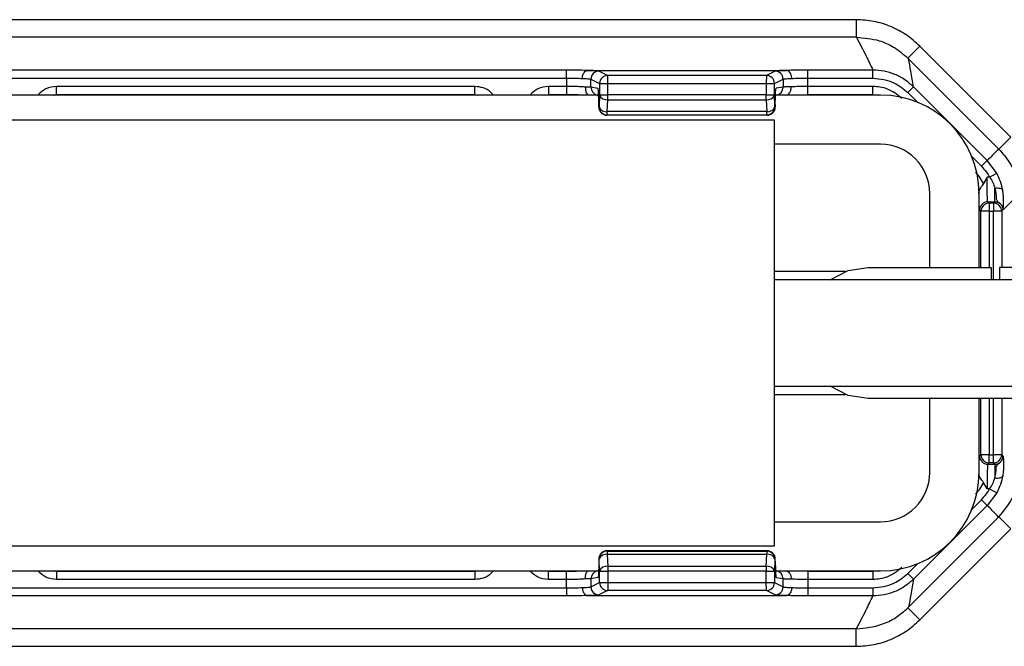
# Model space of a CAD drawing. Header units: millimetres. Extents: x -724 to 2929, y 427 to 799.
# Tile 11 of 50: x -85 to -25, y 427 to 466. Entities that reach past the tile are written whole.
import ezdxf

# ---------------------------------------------------------------- set-up
doc = ezdxf.new("R2010")
doc.units = ezdxf.units.MM

# ---------------------------------------------------------------- blocks, each defined once
blk = doc.blocks.new('Drawing View3')
at = {"color": 7, "linetype": 'Continuous', "lineweight": 25}
for p, q in [((437.457, 22.345), (335.443, 22.345)), ((437.457, 22.345), (437.457, 21.28)), ((437.457, 21.28), (335.443, 21.28)), ((441.345, 20.733), (440.615, 20.004)), ((441.345, 20.733), (446.886, 15.193)), ((440.615, 20.004), (440.657, 19.962)), ((446.147, 14.472), (440.657, 19.962)), ((419.788, 19.276), (353.112, 19.276)), ((419.788, 18.787), (419.788, 19.276)), ((421.081, 19.252), (433.209, 19.252)), ((422.304, 18.951), (421.775, 19.215)), ((432.515, 19.215), (431.986, 18.951)), ((434.502, 18.787), (434.502, 19.276)), ((438.477, 19.276), (434.502, 19.276)), ((438.477, 18.787), (438.477, 19.276)), ((353.112, 18.787), (419.788, 18.787)), ((419.788, 18.787), (419.788, 18.277)), ((421.286, 18.228), (421.286, 18.725)), ((421.286, 18.725), (421.815, 18.461)), ((431.986, 18.951), (422.304, 18.951)), ((432.475, 18.461), (433.004, 18.725)), ((433.004, 18.725), (433.004, 18.238)), ((434.502, 18.277), (434.502, 18.787)), ((434.502, 18.787), (438.477, 18.787)), ((414.21, 18.277), (388.69, 18.277)), ((388.69, 17.777), (388.69, 18.277)), ((414.21, 17.777), (414.21, 18.277)), ((419.788, 18.277), (418.69, 18.277)), ((418.69, 18.277), (418.69, 17.777)), ((419.788, 18.277), (419.788, 17.777)), ((421.711, 18.157), (421.286, 18.228)), ((421.816, 18.451), (421.816, 17.765)), ((421.816, 18.451), (422.305, 18.451)), ((422.305, 17.765), (422.305, 18.451)), ((422.305, 18.451), (431.976, 18.451)), ((431.976, 18.451), (431.976, 17.765)), ((432.475, 17.765), (432.475, 18.461)), ((433.004, 18.238), (432.579, 18.167)), ((438.477, 18.277), (434.502, 18.277)), ((434.502, 17.777), (434.502, 18.277)), ((438.477, 17.777), (438.477, 18.277)), ((440.606, 17.905), (440.953, 18.251)), ((445.438, 13.766), (440.953, 18.251)), ((421.828, 17.75), (351.149, 17.75)), ((388.525, 17.75), (388.69, 17.783)), ((388.552, 17.75), (388.69, 17.778)), ((388.69, 17.777), (414.21, 17.777)), ((414.21, 17.783), (414.402, 17.744)), ((414.21, 17.778), (414.348, 17.75)), ((418.525, 17.75), (418.69, 17.783)), ((418.69, 17.777), (419.788, 17.777)), ((421.816, 17.759), (421.787, 17.031)), ((421.816, 17.765), (422.305, 17.765)), ((422.277, 16.74), (422.305, 17.467)), ((431.976, 17.765), (422.305, 17.765)), ((422.305, 17.467), (431.976, 17.467)), ((431.976, 17.467), (431.976, 17.765)), ((431.976, 17.765), (432.475, 17.765)), ((431.976, 17.467), (432.004, 16.74)), ((432.503, 17.037), (432.475, 17.765)), ((438.95, 17.75), (432.539, 17.75)), ((434.502, 17.777), (438.477, 17.777)), ((438.477, 17.783), (438.813, 17.75)), ((440.606, 17.905), (441.198, 17.313)), ((421.762, 17.167), (421.762, 17.025)), ((421.762, 17.025), (421.762, 17.167)), ((421.762, 17.167), (421.762, 17.167)), ((421.762, 17.025), (421.762, 17.025)), ((421.787, 17.027), (421.763, 17.015)), ((432.527, 17.025), (432.503, 17.037)), ((432.527, 17.167), (432.527, 17.025)), ((432.528, 17.167), (432.527, 17.167)), ((432.528, 17.025), (432.527, 17.025)), ((432.528, 17.167), (432.528, 17.025)), ((340.45, 16.25), (432.45, 16.25)), ((422.252, 16.525), (422.276, 16.537)), ((432.028, 16.525), (422.252, 16.525)), ((432.028, 16.525), (422.252, 16.525)), ((422.276, 16.537), (432.004, 16.537)), ((432.004, 16.74), (422.277, 16.74)), ((432.004, 16.537), (432.004, 16.74)), ((432.004, 16.537), (432.028, 16.525)), ((432.028, 16.525), (432.028, 16.525)), ((432.45, 16.25), (432.45, -9.75)), ((446.886, 15.193), (446.156, 14.463)), ((438.95, 14.75), (432.45, 14.75)), ((444.513, 13.998), (445.092, 13.419)), ((445.092, 13.419), (445.438, 13.766)), ((446.026, 12.984), (445.438, 13.766)), ((445.437, 12.747), (445.223, 12.361)), ((445.597, 12.747), (445.437, 12.747)), ((445.597, 12.747), (446.026, 12.984)), ((445.912, 11.248), (445.912, 12.081)), ((441.95, 7.25), (441.95, 11.75)), ((444.941, 11.75), (444.943, 11.844)), ((444.95, 7.25), (444.95, 11.75)), ((445.568, 11.168), (445.488, 11.248)), ((445.488, 11.248), (445.912, 11.248)), ((445.568, 11.168), (445.568, 10.668)), ((445.833, 11.168), (445.568, 11.168)), ((445.912, 11.248), (445.833, 11.168)), ((445.833, 11.168), (445.833, 10.668)), ((446.962, 11.298), (446.451, 10.786)), ((444.988, 10.748), (445.068, 10.668)), ((445.568, 10.668), (445.068, 10.668)), ((445.068, 7.25), (445.068, 10.668)), ((445.568, 10.668), (445.833, 10.668)), ((445.568, 10.668), (445.568, 7.25)), ((446.332, 10.668), (445.833, 10.668)), ((445.833, 6.5), (445.833, 10.668)), ((446.332, 10.668), (446.412, 10.748)), ((446.332, 10.668), (446.332, 7.25)), ((446.412, 10.748), (446.451, 10.786)), ((438.2, 7.25), (445.7, 7.25)), ((445.7, 7.25), (445.7, 6.5)), ((446.2, 7.25), (446.2, 6.5)), ((450.2, 7.25), (446.2, 7.25)), ((436.808, 7), (432.45, 7)), ((467.95, 6.5), (432.45, 6.5)), ((432.45, 0), (467.95, 0)), ((432.45, -0.5), (436.808, -0.5)), ((450.2, -0.75), (438.2, -0.75)), ((441.95, -5.25), (441.95, -0.75)), ((444.95, -5.25), (444.95, -0.75)), ((445.068, -4.168), (445.068, -0.75)), ((445.568, -0.75), (445.568, -4.168)), ((445.833, -4.168), (445.833, -0.75)), ((446.332, -0.75), (446.332, -4.168)), ((444.988, -4.248), (445.068, -4.168)), ((445.568, -4.168), (445.068, -4.168)), ((445.568, -4.668), (445.568, -4.168)), ((445.568, -4.168), (445.833, -4.168)), ((445.833, -4.668), (445.833, -4.168)), ((446.332, -4.168), (445.833, -4.168)), ((446.332, -4.168), (446.412, -4.248)), ((445.568, -4.668), (445.488, -4.748)), ((445.488, -4.748), (445.912, -4.748)), ((445.833, -4.668), (445.568, -4.668)), ((445.912, -4.748), (445.833, -4.668)), ((445.912, -4.748), (445.912, -5.581)), ((446.412, -4.248), (446.451, -4.286)), ((445.437, -6.247), (445.223, -5.861)), ((445.597, -6.247), (445.437, -6.247)), ((446.026, -6.484), (445.438, -7.266)), ((445.597, -6.247), (446.026, -6.484)), ((444.513, -7.498), (445.092, -6.919)), ((445.092, -6.919), (445.438, -7.266)), ((445.438, -7.266), (440.953, -11.751)), ((432.45, -8.25), (438.95, -8.25)), ((446.147, -7.972), (440.657, -13.462)), ((446.886, -8.693), (446.156, -7.963)), ((441.345, -14.233), (446.886, -8.693)), ((432.45, -9.75), (340.45, -9.75)), ((422.252, -10.025), (422.276, -10.037)), ((432.028, -10.025), (422.252, -10.025)), ((432.028, -10.025), (422.252, -10.025)), ((422.276, -10.037), (432.004, -10.037)), ((432.004, -10.037), (432.028, -10.025)), ((432.004, -10.037), (432.004, -10.24)), ((432.028, -10.025), (432.028, -10.025)), ((421.762, -10.525), (421.762, -10.667)), ((421.762, -10.525), (421.762, -10.667)), ((421.762, -10.525), (421.762, -10.525)), ((421.762, -10.667), (421.762, -10.667)), ((421.787, -10.527), (421.763, -10.515)), ((421.816, -11.259), (421.787, -10.531)), ((422.277, -10.24), (422.305, -10.967)), ((432.004, -10.24), (422.277, -10.24)), ((431.976, -10.967), (432.004, -10.24)), ((432.503, -10.537), (432.475, -11.265)), ((432.527, -10.525), (432.503, -10.537)), ((432.527, -10.667), (432.527, -10.525)), ((432.528, -10.525), (432.527, -10.525)), ((432.528, -10.667), (432.527, -10.667)), ((432.528, -10.667), (432.528, -10.525)), ((351.072, -11.25), (421.751, -11.25)), ((388.69, -11.283), (388.525, -11.25)), ((388.552, -11.25), (388.69, -11.278)), ((414.21, -11.277), (388.69, -11.277)), ((388.69, -11.277), (388.69, -11.777)), ((414.375, -11.25), (414.21, -11.283)), ((414.21, -11.278), (414.348, -11.25)), ((414.21, -11.277), (414.21, -11.777)), ((418.69, -11.283), (418.525, -11.25)), ((419.788, -11.277), (418.69, -11.277)), ((418.69, -11.777), (418.69, -11.277)), ((419.788, -11.777), (419.788, -11.277)), ((421.816, -11.951), (421.816, -11.265)), ((421.816, -11.265), (422.305, -11.265)), ((422.305, -10.967), (431.976, -10.967)), ((422.305, -11.265), (422.305, -11.951)), ((431.976, -11.265), (422.305, -11.265)), ((431.976, -10.967), (431.976, -11.265)), ((431.976, -11.951), (431.976, -11.265)), ((431.976, -11.265), (432.475, -11.265)), ((432.462, -11.25), (438.95, -11.25)), ((432.475, -11.265), (432.475, -11.961)), ((438.477, -11.277), (434.502, -11.277)), ((434.502, -11.277), (434.502, -11.777)), ((438.813, -11.25), (438.477, -11.283)), ((438.477, -11.277), (438.477, -11.777)), ((440.606, -11.405), (441.198, -10.813)), ((440.606, -11.405), (440.953, -11.751)), ((414.21, -11.777), (388.69, -11.777)), ((419.788, -11.777), (418.69, -11.777)), ((419.788, -12.287), (419.788, -11.777)), ((421.711, -11.657), (421.286, -11.728)), ((421.286, -11.728), (421.286, -12.225)), ((421.286, -12.225), (421.815, -11.961)), ((421.816, -11.951), (422.305, -11.951)), ((422.305, -11.951), (431.976, -11.951)), ((432.475, -11.961), (433.004, -12.225)), ((433.004, -11.738), (432.579, -11.667)), ((433.004, -12.225), (433.004, -11.738)), ((434.502, -11.777), (434.502, -12.287)), ((438.477, -11.777), (434.502, -11.777)), ((353.112, -12.287), (419.788, -12.287)), ((419.788, -12.287), (419.788, -12.776)), ((422.304, -12.451), (421.775, -12.715)), ((431.986, -12.451), (422.304, -12.451)), ((432.515, -12.715), (431.986, -12.451)), ((434.502, -12.287), (434.502, -12.776)), ((434.502, -12.287), (438.477, -12.287)), ((438.477, -12.287), (438.477, -12.776)), ((419.788, -12.776), (353.112, -12.776)), ((421.081, -12.752), (433.209, -12.752)), ((438.477, -12.776), (434.502, -12.776)), ((440.615, -13.504), (440.657, -13.462)), ((441.345, -14.233), (440.615, -13.504)), ((437.457, -14.78), (335.443, -14.78)), ((437.457, -15.845), (437.457, -14.78)), ((335.443, -15.845), (437.457, -15.845))]:
    blk.add_line(p, q, dxfattribs=at)
at = {"color": 7, "linetype": 'Continuous', "lineweight": 25, "flags": 128}
for points in [[(445.912, 12.081), (446, 12.09), (446.085, 12.092), (446.164, 12.086), (446.235, 12.072), (446.295, 12.052), (446.343, 12.025), (446.376, 11.993), (446.393, 11.957)], [(435.868, 6.5), (436.964, 7.054), (438.2, 7.25)], [(438.2, -0.75), (436.964, -0.554), (435.868, 0)], [(445.912, -5.581), (446, -5.59), (446.085, -5.592), (446.164, -5.586), (446.235, -5.572), (446.295, -5.552), (446.343, -5.525), (446.376, -5.493), (446.393, -5.457)]]:
    blk.add_lwpolyline(points, dxfattribs=at)
at = {"color": 7, "linetype": 'Continuous', "lineweight": 25}
for centre, radius, start, end in [((421.776, 18.725), 0.49, 90.12137, 179.93757), ((432.514, 18.725), 0.49, 0.06243, 89.87863), ((422.306, 18.46), 0.49, 90.12137, 179.93757), ((431.984, 18.46), 0.49, 0.06243, 89.87863), ((431.984, 18.459), 0.491, 0.1836, 89.8164), ((421.775, 18.227), 0.49, 179.94576, 257.1648), ((432.505, 18.237), 0.499, 282.69402, 0.06361), ((422.243, 17.919), 0.457, 200.59392, 277.80251), ((432.039, 17.928), 0.466, 262.19749, 339.40608), ((438.95, 11.75), 6, 0, 90), ((422.253, 17.016), 0.49, 180.06243, 269.87863), ((422.215, 17.192), 0.457, 200.59392, 277.80251), ((422.277, 17.028), 0.49, 180.06243, 269.87863), ((432.067, 17.201), 0.466, 262.19749, 339.40608), ((432.003, 17.038), 0.5, 270.12137, 359.93757), ((432.028, 17.025), 0.5, 270, 0), ((432.027, 17.026), 0.5, 270.12137, 359.93757), ((438.95, 11.75), 3, 0, 90), ((445.488, 10.748), 0.5, 90.04597, 179.95403), ((445.568, 10.668), 0.5, 90.04597, 179.95403), ((445.832, 10.668), 0.5, 0.04597, 89.95403), ((445.568, -4.168), 0.5, 180.04597, 269.95403), ((445.832, -4.168), 0.5, 270.04597, 359.95403), ((445.488, -4.248), 0.5, 180.04597, 269.95403), ((438.95, -5.25), 3, 270, 0), ((438.95, -5.25), 6, 270, 0), ((422.253, -10.516), 0.49, 90.12137, 179.93757), ((422.277, -10.528), 0.49, 90.12137, 179.93757), ((432.003, -10.538), 0.5, 0.06243, 89.87863), ((432.028, -10.525), 0.5, 0, 90), ((432.027, -10.526), 0.5, 0.06243, 89.87863), ((422.215, -10.692), 0.457, 82.19749, 159.40608), ((432.067, -10.701), 0.466, 20.59392, 97.80251), ((421.775, -11.727), 0.49, 102.8352, 180.05424), ((422.243, -11.419), 0.457, 82.19749, 159.40608), ((432.039, -11.428), 0.466, 20.59392, 97.80251), ((432.505, -11.737), 0.499, 359.93639, 77.30598), ((422.306, -11.96), 0.49, 180.06243, 269.87863), ((431.984, -11.959), 0.491, 270.1836, 359.8164), ((431.984, -11.96), 0.49, 270.12137, 359.93757), ((421.776, -12.225), 0.49, 180.06243, 269.87863), ((432.514, -12.225), 0.49, 270.12137, 359.93757)]:
    blk.add_arc(centre, radius, start, end, dxfattribs=at)
for points, knots in [([(441.345, 20.733), (441.077, 20.973), (440.539, 21.453), (439.576, 21.953), (438.539, 22.283), (437.819, 22.324), (437.457, 22.345)], [0, 0, 0, 0, 0.249397, 0.499578, 0.748601, 1, 1, 1, 1]), ([(437.476, 21.28), (437.473, 21.28), (437.466, 21.28), (437.459, 21.28), (437.457, 21.28)], [0, 0, 0, 0, 0.559994, 1, 1, 1, 1]), ([(437.476, 21.28), (437.672, 20.906), (438.02, 20.238), (438.337, 19.57), (438.477, 19.276)], [0, 0, 0, 0, 0.560004, 1, 1, 1, 1]), ([(437.476, 21.28), (437.945, 21.238), (438.732, 21.167), (439.803, 20.688), (440.331, 20.243), (440.615, 20.004)], [0, 0, 0, 0, 0.4049006, 0.6789211, 1, 1, 1, 1]), ([(440.953, 18.251), (440.899, 18.569), (440.804, 19.136), (440.702, 19.71), (440.657, 19.962)], [0, 0, 0, 0, 0.5600014, 1, 1, 1, 1]), ([(421.07, 19.252), (420.851, 19.26), (420.462, 19.274), (419.994, 19.276), (419.788, 19.276)], [0, 0, 0, 0, 0.560071, 1, 1, 1, 1]), ([(420.756, 18.762), (420.759, 18.797), (420.763, 18.867), (420.787, 18.968), (420.823, 19.058), (420.882, 19.153), (420.966, 19.231), (421.037, 19.245), (421.07, 19.252)], [0, 0, 0, 0, 0.1395414, 0.2812288, 0.4213499, 0.5563761, 0.7994855, 1, 1, 1, 1]), ([(421.081, 19.252), (421.078, 19.252), (421.075, 19.252), (421.072, 19.252), (421.07, 19.252), (421.07, 19.252)], [0, 0, 0, 0, 0.5592574, 0.7787404, 1, 1, 1, 1]), ([(421.775, 19.215), (421.722, 19.223), (421.628, 19.237), (421.248, 19.248), (421.081, 19.252)], [0, 0, 0, 0, 0.560027, 1, 1, 1, 1]), ([(433.209, 19.252), (433.001, 19.246), (432.629, 19.236), (432.55, 19.221), (432.515, 19.215)], [0, 0, 0, 0, 0.5599746, 1, 1, 1, 1]), ([(433.22, 19.252), (433.219, 19.252), (433.218, 19.252), (433.214, 19.252), (433.211, 19.252), (433.209, 19.252)], [0, 0, 0, 0, 0.279345, 0.5593131, 1, 1, 1, 1]), ([(434.502, 19.276), (434.239, 19.275), (433.77, 19.272), (433.388, 19.258), (433.22, 19.252)], [0, 0, 0, 0, 0.559922, 1, 1, 1, 1]), ([(433.534, 18.762), (433.531, 18.797), (433.527, 18.868), (433.503, 18.968), (433.467, 19.058), (433.408, 19.153), (433.324, 19.231), (433.252, 19.245), (433.22, 19.252)], [0, 0, 0, 0, 0.1398372, 0.2818093, 0.4221533, 0.5572961, 0.800225, 1, 1, 1, 1]), ([(440.953, 18.251), (440.781, 18.404), (440.438, 18.71), (439.824, 19.028), (439.165, 19.237), (438.707, 19.263), (438.477, 19.276)], [0, 0, 0, 0, 0.250771, 0.499923, 0.749565, 1, 1, 1, 1]), ([(419.788, 18.787), (419.961, 18.786), (420.315, 18.784), (420.607, 18.77), (420.756, 18.762)], [0, 0, 0, 0, 0.489175, 1, 1, 1, 1]), ([(420.756, 18.762), (420.879, 18.758), (421.078, 18.751), (421.241, 18.737), (421.27, 18.73), (421.286, 18.725)], [0, 0, 0, 0, 0.429917, 0.697669, 1, 1, 1, 1]), ([(431.986, 18.95), (431.985, 18.943), (431.985, 18.928), (431.983, 18.852), (431.981, 18.761), (431.98, 18.672), (431.978, 18.567), (431.976, 18.49), (431.976, 18.451)], [0, 0, 0, 0, 0.19781, 0.429961, 0.559488, 0.697674, 0.844514, 1, 1, 1, 1]), ([(431.986, 18.951), (431.986, 18.951), (431.986, 18.95), (431.986, 18.95), (431.986, 18.95)], [0, 0, 0, 0, 0.56, 1, 1, 1, 1]), ([(433.004, 18.725), (433.02, 18.73), (433.049, 18.737), (433.212, 18.751), (433.411, 18.758), (433.534, 18.762)], [0, 0, 0, 0, 0.302331, 0.570083, 1, 1, 1, 1]), ([(433.534, 18.762), (433.683, 18.77), (433.975, 18.784), (434.329, 18.786), (434.502, 18.787)], [0, 0, 0, 0, 0.510825, 1, 1, 1, 1]), ([(438.477, 18.787), (438.924, 18.735), (439.722, 18.642), (440.336, 18.13), (440.606, 17.905)], [0, 0, 0, 0, 0.558912, 1, 1, 1, 1]), ([(388.69, 18.277), (388.467, 18.251), (388.03, 18.201), (387.713, 17.898), (387.557, 17.75)], [0, 0, 0, 0, 0.511053, 1, 1, 1, 1]), ([(415.307, 17.75), (415.263, 17.813), (415.12, 18.019), (414.723, 18.219), (414.381, 18.258), (414.21, 18.277)], [0, 0, 0, 0, 0.182008, 0.590038, 1, 1, 1, 1]), ([(418.69, 18.277), (418.467, 18.251), (418.03, 18.201), (417.713, 17.898), (417.558, 17.75)], [0, 0, 0, 0, 0.512053, 1, 1, 1, 1]), ([(420.956, 18.238), (420.876, 18.244), (420.719, 18.256), (420.422, 18.268), (420.109, 18.275), (419.893, 18.276), (419.788, 18.277)], [0, 0, 0, 0, 0.263642, 0.518162, 0.7636, 1, 1, 1, 1]), ([(420.956, 18.238), (420.952, 18.202), (420.944, 18.13), (420.954, 18.026), (420.977, 17.934), (421.018, 17.839), (421.068, 17.774), (421.088, 17.766), (421.093, 17.764)], [0, 0, 0, 0, 0.155151, 0.313518, 0.471154, 0.62438, 0.906228, 1, 1, 1, 1]), ([(421.762, 17.167), (421.761, 17.307), (421.759, 17.597), (421.746, 17.928), (421.728, 18.122), (421.716, 18.146), (421.711, 18.157)], [0, 0, 0, 0, 0.270204, 0.562182, 0.789489, 1, 1, 1, 1]), ([(421.815, 18.461), (421.815, 18.461), (421.815, 18.46), (421.816, 18.457), (421.816, 18.454), (421.816, 18.452), (421.816, 18.451)], [0, 0, 0, 0, 0.270759, 0.562561, 0.789542, 1, 1, 1, 1]), ([(431.976, 18.451), (432.015, 18.452), (432.088, 18.453), (432.208, 18.455), (432.335, 18.458), (432.445, 18.46), (432.465, 18.461), (432.475, 18.461)], [0, 0, 0, 0, 0.15539, 0.290783, 0.500796, 0.757678, 1, 1, 1, 1]), ([(432.527, 17.167), (432.528, 17.308), (432.53, 17.601), (432.544, 17.936), (432.562, 18.132), (432.573, 18.156), (432.579, 18.167)], [0, 0, 0, 0, 0.270204, 0.562182, 0.789489, 1, 1, 1, 1]), ([(433.497, 18.25), (433.383, 18.248), (433.198, 18.246), (433.046, 18.242), (433.019, 18.239), (433.004, 18.238)], [0, 0, 0, 0, 0.43002, 0.69773, 1, 1, 1, 1]), ([(433.168, 17.75), (433.203, 17.754), (433.281, 17.764), (433.371, 17.843), (433.433, 17.941), (433.471, 18.035), (433.494, 18.14), (433.496, 18.213), (433.497, 18.25)], [0, 0, 0, 0, 0.1998895, 0.4433923, 0.5788608, 0.7193153, 0.8609962, 1, 1, 1, 1]), ([(434.502, 18.277), (434.321, 18.276), (433.95, 18.273), (433.651, 18.258), (433.497, 18.25)], [0, 0, 0, 0, 0.48812, 1, 1, 1, 1]), ([(440.246, 17.544), (439.953, 17.776), (439.43, 18.191), (438.769, 18.251), (438.477, 18.277)], [0, 0, 0, 0, 0.558952, 1, 1, 1, 1]), ([(419.788, 17.783), (419.93, 17.783), (420.213, 17.782), (420.614, 17.774), (420.914, 17.765), (421.051, 17.758), (421.091, 17.756)], [0, 0, 0, 0, 0.2930127, 0.58578, 0.8784124, 1, 1, 1, 1]), ([(421.833, 17.757), (421.823, 17.747), (421.801, 17.723), (421.785, 17.612), (421.774, 17.425), (421.77, 17.258), (421.768, 17.167)], [0, 0, 0, 0, 0.171351, 0.401912, 0.676602, 1, 1, 1, 1]), ([(421.816, 17.765), (421.816, 17.763), (421.816, 17.761), (421.816, 17.759), (421.816, 17.759)], [0, 0, 0, 0, 0.559934, 1, 1, 1, 1]), ([(421.763, 17.015), (421.763, 17.015), (421.763, 17.015), (421.762, 17.017), (421.762, 17.019), (421.762, 17.022), (421.762, 17.024), (421.762, 17.025)], [0, 0, 0, 0, 0.176591, 0.367133, 0.563896, 0.790766, 1, 1, 1, 1]), ([(421.787, 17.031), (421.787, 17.031), (421.787, 17.029), (421.787, 17.028), (421.787, 17.027), (421.787, 17.027)], [0, 0, 0, 0, 0.277305, 0.56188, 1, 1, 1, 1]), ([(422.252, 16.525), (422.252, 16.525), (422.252, 16.525), (422.252, 16.525), (422.252, 16.525)], [0, 0, 0, 0, 0.56, 1, 1, 1, 1]), ([(446.147, 14.472), (446.021, 14.334), (445.796, 14.087), (445.547, 13.864), (445.438, 13.766)], [0, 0, 0, 0, 0.560004, 1, 1, 1, 1]), ([(446.147, 14.472), (446.149, 14.47), (446.152, 14.467), (446.155, 14.465), (446.156, 14.463)], [0, 0, 0, 0, 0.56, 1, 1, 1, 1]), ([(446.156, 14.463), (446.375, 14.211), (446.769, 13.757), (447.252, 12.835), (447.334, 12.142), (447.384, 11.717)], [0, 0, 0, 0, 0.325025, 0.586348, 1, 1, 1, 1]), ([(445.092, 13.419), (445.199, 13.303), (445.39, 13.096), (445.534, 12.854), (445.597, 12.747)], [0, 0, 0, 0, 0.559707, 1, 1, 1, 1]), ([(445.223, 12.361), (445.147, 12.503), (445.012, 12.756), (444.817, 12.966), (444.731, 13.059)], [0, 0, 0, 0, 0.559804, 1, 1, 1, 1]), ([(445.488, 11.248), (445.484, 11.259), (445.476, 11.28), (445.464, 11.423), (445.45, 11.701), (445.439, 12.174), (445.438, 12.56), (445.437, 12.747)], [0, 0, 0, 0, 0.153275, 0.287982, 0.500879, 0.756977, 1, 1, 1, 1]), ([(445.597, 12.747), (445.669, 12.639), (445.811, 12.424), (445.879, 12.194), (445.912, 12.081)], [0, 0, 0, 0, 0.507374, 1, 1, 1, 1]), ([(446.393, 11.957), (446.355, 12.13), (446.278, 12.478), (446.11, 12.815), (446.026, 12.984)], [0, 0, 0, 0, 0.498303, 1, 1, 1, 1]), ([(445.223, 12.361), (445.196, 12.318), (445.135, 12.224), (445.03, 12.106), (444.965, 11.992), (444.946, 11.907), (444.943, 11.861), (444.943, 11.849), (444.943, 11.846), (444.943, 11.845), (444.943, 11.844), (444.943, 11.844), (444.943, 11.844)], [0, 0, 0, 0, 0.225454, 0.499184, 0.748894, 0.936665, 0.983228, 0.995234, 0.998482, 0.99944, 0.999764, 1, 1, 1, 1]), ([(445.912, 12.081), (445.939, 11.965), (445.992, 11.733), (445.99, 11.462), (446.016, 11.33), (446.088, 11.256), (446.169, 11.2), (446.286, 11.103), (446.39, 10.943), (446.404, 10.819), (446.412, 10.748)], [0, 0, 0, 0, 0.199132, 0.396786, 0.598319, 0.653095, 0.717496, 0.81564, 0.895739, 1, 1, 1, 1]), ([(446.446, 11.285), (446.447, 11.387), (446.448, 11.593), (446.412, 11.835), (446.393, 11.957)], [0, 0, 0, 0, 0.493609, 1, 1, 1, 1]), ([(445.912, 11.248), (445.947, 11.246), (446.014, 11.242), (446.139, 11.202), (446.275, 11.111), (446.366, 10.975), (446.406, 10.85), (446.41, 10.782), (446.412, 10.748)], [0, 0, 0, 0, 0.130726, 0.257768, 0.5000002, 0.7422598, 0.8692948, 1, 1, 1, 1]), ([(446.412, 10.748), (446.419, 10.787), (446.432, 10.856), (446.442, 11.153), (446.446, 11.284)], [0, 0, 0, 0, 0.559781, 1, 1, 1, 1]), ([(445.488, -4.748), (445.484, -4.759), (445.476, -4.78), (445.464, -4.923), (445.45, -5.201), (445.439, -5.674), (445.438, -6.06), (445.437, -6.247)], [0, 0, 0, 0, 0.153265, 0.287969, 0.500879, 0.756968, 1, 1, 1, 1]), ([(445.912, -4.748), (445.947, -4.746), (446.014, -4.742), (446.139, -4.702), (446.275, -4.611), (446.366, -4.475), (446.406, -4.35), (446.41, -4.282), (446.412, -4.248)], [0, 0, 0, 0, 0.130705, 0.25774, 0.5, 0.742232, 0.869274, 1, 1, 1, 1]), ([(445.912, -5.581), (445.939, -5.465), (445.992, -5.233), (445.99, -4.962), (446.016, -4.83), (446.088, -4.756), (446.169, -4.7), (446.286, -4.603), (446.39, -4.443), (446.404, -4.319), (446.412, -4.248)], [0, 0, 0, 0, 0.199132, 0.396786, 0.598319, 0.653095, 0.717496, 0.81564, 0.895739, 1, 1, 1, 1]), ([(446.446, -4.785), (446.447, -4.887), (446.448, -5.093), (446.412, -5.335), (446.393, -5.457)], [0, 0, 0, 0, 0.493609, 1, 1, 1, 1]), ([(446.412, -4.248), (446.419, -4.287), (446.432, -4.356), (446.442, -4.653), (446.446, -4.784)], [0, 0, 0, 0, 0.559781, 1, 1, 1, 1]), ([(445.223, -5.861), (445.192, -5.814), (445.131, -5.72), (445.025, -5.599), (444.956, -5.48), (444.947, -5.386), (444.943, -5.344)], [0, 0, 0, 0, 0.249356, 0.499656, 0.772858, 1, 1, 1, 1]), ([(446.156, -7.963), (446.53, -7.501), (447.278, -6.577), (447.402, -5.396), (447.464, -4.806)], [0, 0, 0, 0, 0.500454, 1, 1, 1, 1]), ([(445.223, -5.861), (445.147, -6.003), (445.012, -6.256), (444.817, -6.466), (444.731, -6.559)], [0, 0, 0, 0, 0.559804, 1, 1, 1, 1]), ([(445.597, -6.247), (445.669, -6.139), (445.811, -5.924), (445.879, -5.694), (445.912, -5.581)], [0, 0, 0, 0, 0.507374, 1, 1, 1, 1]), ([(446.393, -5.457), (446.355, -5.63), (446.278, -5.978), (446.11, -6.315), (446.026, -6.484)], [0, 0, 0, 0, 0.498303, 1, 1, 1, 1]), ([(445.092, -6.919), (445.199, -6.803), (445.39, -6.596), (445.534, -6.354), (445.597, -6.247)], [0, 0, 0, 0, 0.5597072, 1, 1, 1, 1]), ([(446.147, -7.972), (446.021, -7.834), (445.796, -7.587), (445.547, -7.364), (445.438, -7.266)], [0, 0, 0, 0, 0.560004, 1, 1, 1, 1]), ([(446.147, -7.972), (446.149, -7.97), (446.152, -7.967), (446.155, -7.965), (446.156, -7.963)], [0, 0, 0, 0, 0.56, 1, 1, 1, 1]), ([(422.252, -10.025), (422.252, -10.025), (422.252, -10.025), (422.252, -10.025), (422.252, -10.025)], [0, 0, 0, 0, 0.56, 1, 1, 1, 1]), ([(421.762, -10.667), (421.761, -10.807), (421.759, -11.097), (421.746, -11.428), (421.728, -11.622), (421.716, -11.646), (421.711, -11.657)], [0, 0, 0, 0, 0.270204, 0.562182, 0.789489, 1, 1, 1, 1]), ([(421.763, -10.515), (421.763, -10.515), (421.763, -10.515), (421.762, -10.517), (421.762, -10.519), (421.762, -10.522), (421.762, -10.524), (421.762, -10.525)], [0, 0, 0, 0, 0.176591, 0.367133, 0.563896, 0.790766, 1, 1, 1, 1]), ([(421.787, -10.531), (421.787, -10.531), (421.787, -10.529), (421.787, -10.528), (421.787, -10.527), (421.787, -10.527)], [0, 0, 0, 0, 0.277305, 0.56188, 1, 1, 1, 1]), ([(432.455, -11.26), (432.465, -11.25), (432.488, -11.226), (432.504, -11.115), (432.515, -10.927), (432.52, -10.758), (432.522, -10.667)], [0, 0, 0, 0, 0.168558, 0.399815, 0.675408, 1, 1, 1, 1]), ([(432.527, -10.667), (432.528, -10.808), (432.53, -11.101), (432.544, -11.436), (432.562, -11.632), (432.573, -11.656), (432.579, -11.667)], [0, 0, 0, 0, 0.270204, 0.562182, 0.789489, 1, 1, 1, 1]), ([(388.69, -11.777), (388.467, -11.751), (388.03, -11.701), (387.713, -11.398), (387.557, -11.25)], [0, 0, 0, 0, 0.5110526, 1, 1, 1, 1]), ([(415.307, -11.25), (415.263, -11.313), (415.12, -11.519), (414.723, -11.719), (414.381, -11.758), (414.21, -11.777)], [0, 0, 0, 0, 0.182008, 0.590038, 1, 1, 1, 1]), ([(418.69, -11.777), (418.467, -11.751), (418.03, -11.701), (417.713, -11.398), (417.558, -11.25)], [0, 0, 0, 0, 0.512053, 1, 1, 1, 1]), ([(421.091, -11.256), (421.051, -11.258), (420.914, -11.265), (420.614, -11.274), (420.213, -11.282), (419.93, -11.283), (419.788, -11.283)], [0, 0, 0, 0, 0.121339, 0.414054, 0.706904, 1, 1, 1, 1]), ([(420.956, -11.738), (420.952, -11.702), (420.944, -11.63), (420.954, -11.527), (420.977, -11.435), (421.017, -11.339), (421.067, -11.274), (421.087, -11.266), (421.092, -11.264)], [0, 0, 0, 0, 0.1550213, 0.3132251, 0.4706608, 0.6236755, 0.9052894, 1, 1, 1, 1]), ([(421.816, -11.265), (421.816, -11.263), (421.816, -11.261), (421.816, -11.259), (421.816, -11.259)], [0, 0, 0, 0, 0.559934, 1, 1, 1, 1]), ([(433.168, -11.25), (433.203, -11.254), (433.281, -11.264), (433.371, -11.342), (433.434, -11.44), (433.471, -11.534), (433.494, -11.639), (433.496, -11.713), (433.497, -11.75)], [0, 0, 0, 0, 0.198541, 0.441673, 0.577338, 0.718197, 0.860416, 1, 1, 1, 1]), ([(440.246, -11.044), (439.953, -11.276), (439.43, -11.691), (438.769, -11.751), (438.477, -11.777)], [0, 0, 0, 0, 0.558952, 1, 1, 1, 1]), ([(438.477, -12.287), (438.924, -12.235), (439.722, -12.142), (440.336, -11.63), (440.606, -11.405)], [0, 0, 0, 0, 0.558912, 1, 1, 1, 1]), ([(420.956, -11.738), (420.876, -11.744), (420.719, -11.756), (420.422, -11.768), (420.109, -11.775), (419.893, -11.776), (419.788, -11.777)], [0, 0, 0, 0, 0.263642, 0.518162, 0.7636, 1, 1, 1, 1]), ([(421.815, -11.961), (421.815, -11.961), (421.815, -11.96), (421.816, -11.957), (421.816, -11.954), (421.816, -11.952), (421.816, -11.951)], [0, 0, 0, 0, 0.270759, 0.562561, 0.789542, 1, 1, 1, 1]), ([(431.986, -12.45), (431.985, -12.443), (431.985, -12.428), (431.983, -12.352), (431.981, -12.261), (431.98, -12.172), (431.978, -12.067), (431.976, -11.99), (431.976, -11.951)], [0, 0, 0, 0, 0.19781, 0.429961, 0.559488, 0.697674, 0.844514, 1, 1, 1, 1]), ([(431.976, -11.951), (432.015, -11.952), (432.088, -11.953), (432.208, -11.955), (432.335, -11.958), (432.445, -11.96), (432.465, -11.961), (432.475, -11.961)], [0, 0, 0, 0, 0.1553647, 0.2907494, 0.5007962, 0.757657, 1, 1, 1, 1]), ([(433.497, -11.75), (433.383, -11.748), (433.198, -11.746), (433.046, -11.742), (433.019, -11.739), (433.004, -11.738)], [0, 0, 0, 0, 0.43002, 0.69773, 1, 1, 1, 1]), ([(434.502, -11.777), (434.321, -11.776), (433.95, -11.773), (433.651, -11.758), (433.497, -11.75)], [0, 0, 0, 0, 0.48812, 1, 1, 1, 1]), ([(440.953, -11.751), (440.781, -11.904), (440.438, -12.21), (439.824, -12.528), (439.165, -12.737), (438.707, -12.763), (438.477, -12.776)], [0, 0, 0, 0, 0.2507715, 0.4999227, 0.7495649, 1, 1, 1, 1]), ([(440.953, -11.751), (440.899, -12.069), (440.804, -12.636), (440.702, -13.21), (440.657, -13.462)], [0, 0, 0, 0, 0.560001, 1, 1, 1, 1]), ([(419.788, -12.287), (419.961, -12.286), (420.315, -12.284), (420.607, -12.27), (420.756, -12.262)], [0, 0, 0, 0, 0.489175, 1, 1, 1, 1]), ([(420.756, -12.262), (420.879, -12.258), (421.078, -12.251), (421.241, -12.237), (421.27, -12.23), (421.286, -12.225)], [0, 0, 0, 0, 0.429917, 0.697669, 1, 1, 1, 1]), ([(420.756, -12.262), (420.759, -12.297), (420.763, -12.368), (420.787, -12.468), (420.823, -12.558), (420.882, -12.653), (420.966, -12.731), (421.038, -12.745), (421.07, -12.752)], [0, 0, 0, 0, 0.139837, 0.281809, 0.422153, 0.557296, 0.800225, 1, 1, 1, 1]), ([(431.986, -12.451), (431.986, -12.451), (431.986, -12.45), (431.986, -12.45), (431.986, -12.45)], [0, 0, 0, 0, 0.56, 1, 1, 1, 1]), ([(433.004, -12.225), (433.02, -12.23), (433.049, -12.237), (433.212, -12.251), (433.411, -12.258), (433.534, -12.262)], [0, 0, 0, 0, 0.302331, 0.570083, 1, 1, 1, 1]), ([(433.534, -12.262), (433.531, -12.297), (433.527, -12.367), (433.503, -12.468), (433.467, -12.558), (433.408, -12.653), (433.324, -12.731), (433.253, -12.745), (433.22, -12.752)], [0, 0, 0, 0, 0.139541, 0.281229, 0.42135, 0.556376, 0.799485, 1, 1, 1, 1]), ([(433.534, -12.262), (433.683, -12.27), (433.975, -12.284), (434.329, -12.286), (434.502, -12.287)], [0, 0, 0, 0, 0.510825, 1, 1, 1, 1]), ([(421.07, -12.752), (420.851, -12.76), (420.462, -12.774), (419.994, -12.776), (419.788, -12.776)], [0, 0, 0, 0, 0.560071, 1, 1, 1, 1]), ([(421.081, -12.752), (421.078, -12.752), (421.075, -12.752), (421.072, -12.752), (421.07, -12.752), (421.07, -12.752)], [0, 0, 0, 0, 0.559257, 0.77874, 1, 1, 1, 1]), ([(421.775, -12.715), (421.722, -12.723), (421.628, -12.737), (421.248, -12.748), (421.081, -12.752)], [0, 0, 0, 0, 0.560027, 1, 1, 1, 1]), ([(433.209, -12.752), (433.001, -12.746), (432.629, -12.736), (432.55, -12.721), (432.515, -12.715)], [0, 0, 0, 0, 0.559975, 1, 1, 1, 1]), ([(433.22, -12.752), (433.219, -12.752), (433.218, -12.752), (433.214, -12.752), (433.211, -12.752), (433.209, -12.752)], [0, 0, 0, 0, 0.279345, 0.559313, 1, 1, 1, 1]), ([(434.502, -12.776), (434.239, -12.775), (433.77, -12.772), (433.388, -12.758), (433.22, -12.752)], [0, 0, 0, 0, 0.559922, 1, 1, 1, 1]), ([(437.476, -14.78), (437.672, -14.406), (438.02, -13.738), (438.337, -13.07), (438.477, -12.776)], [0, 0, 0, 0, 0.560004, 1, 1, 1, 1]), ([(437.476, -14.78), (438.004, -14.727), (438.837, -14.642), (439.888, -14.123), (440.368, -13.714), (440.615, -13.504)], [0, 0, 0, 0, 0.455145, 0.719094, 1, 1, 1, 1]), ([(437.457, -15.845), (437.819, -15.824), (438.539, -15.783), (439.576, -15.453), (440.539, -14.953), (441.077, -14.473), (441.345, -14.233)], [0, 0, 0, 0, 0.251399, 0.500422, 0.750603, 1, 1, 1, 1]), ([(437.476, -14.78), (437.473, -14.78), (437.466, -14.78), (437.459, -14.78), (437.457, -14.78)], [0, 0, 0, 0, 0.559994, 1, 1, 1, 1])]:
    blk.add_open_spline(points, degree=3, knots=knots, dxfattribs=at)
for points in [[(422.305, 18.451), (422.305, 18.515), (422.305, 18.644), (422.305, 18.808), (422.305, 18.924), (422.305, 18.942), (422.304, 18.951)], [(421.286, 18.228), (421.265, 18.23), (421.223, 18.233), (421.045, 18.236), (420.956, 18.238)], [(422.305, 17.467), (422.305, 17.513), (422.305, 17.604), (422.305, 17.711), (422.305, 17.765)], [(422.276, 16.537), (422.276, 16.541), (422.276, 16.548), (422.276, 16.59), (422.277, 16.653), (422.277, 16.711), (422.277, 16.74)], [(422.276, -10.037), (422.276, -10.041), (422.276, -10.048), (422.276, -10.09), (422.277, -10.153), (422.277, -10.211), (422.277, -10.24)], [(422.305, -10.967), (422.305, -11.013), (422.305, -11.104), (422.305, -11.211), (422.305, -11.265)], [(421.286, -11.728), (421.265, -11.73), (421.223, -11.733), (421.045, -11.736), (420.956, -11.738)], [(422.305, -11.951), (422.305, -12.015), (422.305, -12.144), (422.305, -12.308), (422.305, -12.424), (422.305, -12.442), (422.304, -12.451)]]:
    blk.add_open_spline(points, degree=3, dxfattribs=at)

msp = doc.modelspace()

# ---------------------------------------------------------------- block references
at = {"color": 7, "linetype": 'Continuous', "lineweight": 25}
msp.add_blockref('Drawing View3', (-471.927, 443.164), dxfattribs=at)

doc.saveas('drawing.dxf')
